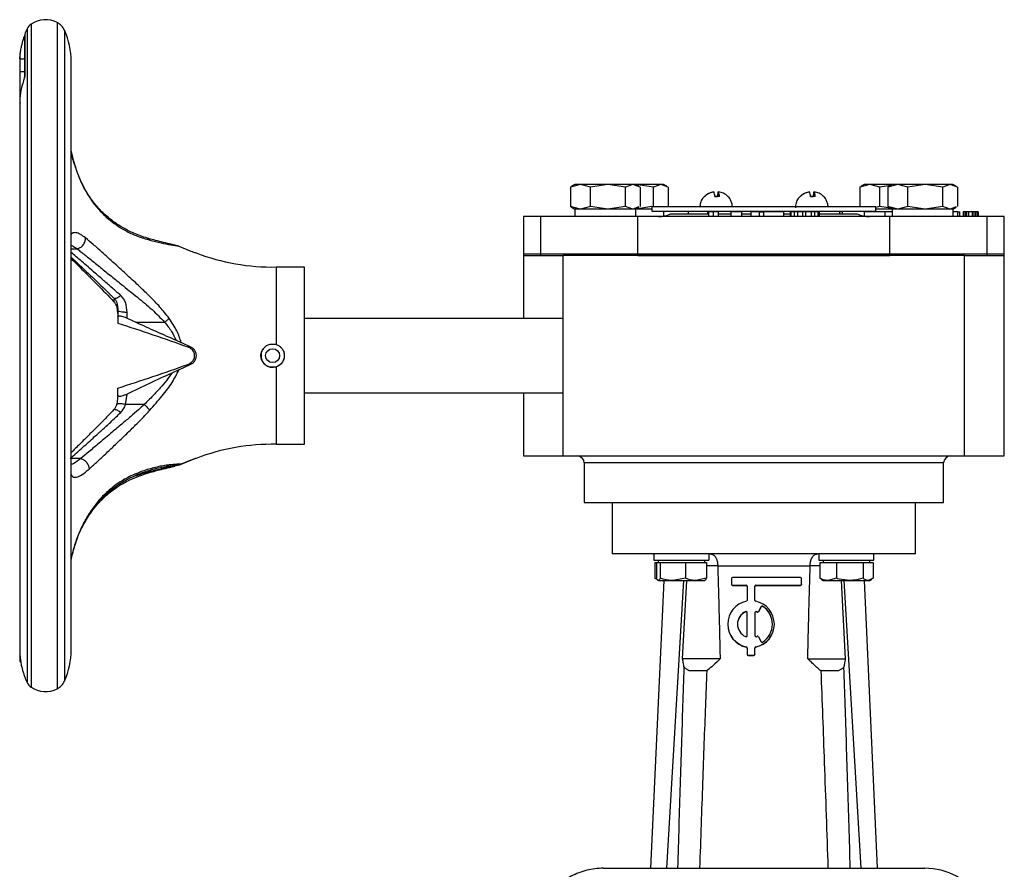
# Model space of a CAD drawing. Header units: millimetres. Extents: x 376 to 1489, y -51 to 902.
# Tile 5 of 30: x 376 to 587, y 417 to 599. Entities that reach past the tile are written whole.
import ezdxf

# ---------------------------------------------------------------- set-up
doc = ezdxf.new("R2010")
doc.units = ezdxf.units.MM

msp = doc.modelspace()

# ---------------------------------------------------------------- linework, layer by layer
at = {"color": 8, "linetype": 'Continuous', "lineweight": 25}
for p, q in [((378, 597.88), (378, 577.07)), ((383.62, 598.2), (383.62, 577.3)), ((377.15, 596.88), (377.15, 576.36)), ((385.16, 596.56), (385.16, 576.13)), ((377.15, 576.36), (377.15, 456.77)), ((378, 577.07), (378, 455.77)), ((383.62, 577.3), (383.62, 455.45)), ((385.16, 576.13), (385.16, 457.09)), ((390.34, 561.16), (390.42, 560.88)), ((386.58, 549.71), (387.88, 549.71)), ((396.58, 518.25), (396.55, 517.8)), ((388.68, 504.79), (386.58, 504.79)), ((535.4, 503.82), (496.53, 503.82)), ((573.53, 503.82), (535.4, 503.82)), ((402.26, 501.61), (401.56, 501.61)), ((522.72, 481.82), (525.12, 481.82)), ((544.94, 481.82), (547, 481.82))]:
    msp.add_line(p, q, dxfattribs=at)
at = {"color": 7, "linetype": 'Continuous', "lineweight": 25}
for p, q in [((376.65, 595.69), (376.58, 595.34)), ((376.58, 595.34), (376.58, 586.39)), ((376.65, 595.69), (376.65, 586.7)), ((375.58, 591.64), (375.58, 590.82)), ((375.58, 590.82), (375.58, 590.42)), ((375.58, 590.42), (376.58, 590.42)), ((375.58, 590.42), (375.58, 587.73)), ((386.58, 463.82), (386.58, 589.82)), ((375.58, 587.73), (375.58, 582.34)), ((375.58, 587.73), (376.58, 587.73)), ((376.58, 586.39), (376.65, 586.7)), ((376.58, 586.38), (376.58, 586.39)), ((375.58, 582.34), (375.58, 582.05)), ((375.58, 582.05), (375.58, 581.87)), ((375.58, 581.87), (375.58, 581.11)), ((375.58, 581.11), (375.58, 581.1)), ((375.58, 581.1), (375.58, 463.87)), ((495.71, 563.52), (493.55, 562.94)), ((494.53, 563.52), (493.83, 563.12)), ((495.71, 563.52), (494.53, 563.52)), ((497.87, 562.94), (495.71, 563.52)), ((501.61, 563.52), (495.71, 563.52)), ((501.61, 563.52), (497.87, 562.94)), ((505.34, 562.94), (501.61, 563.52)), ((506.93, 563.52), (501.61, 563.52)), ((506.93, 563.52), (505.34, 562.94)), ((508.51, 562.94), (506.93, 563.52)), ((507.53, 563.52), (506.93, 563.52)), ((508.24, 563.12), (507.53, 563.52)), ((511.34, 562.94), (507.61, 563.52)), ((512.93, 563.52), (507.61, 563.52)), ((512.93, 563.52), (511.34, 562.94)), ((514.51, 562.94), (512.93, 563.52)), ((513.53, 563.52), (512.93, 563.52)), ((514.24, 563.12), (513.53, 563.52)), ((557.71, 563.52), (555.55, 562.94)), ((556.53, 563.52), (555.83, 563.12)), ((557.71, 563.52), (556.53, 563.52)), ((559.87, 562.94), (557.71, 563.52)), ((562.53, 563.52), (557.71, 563.52)), ((562.14, 563.3), (559.87, 562.94)), ((563.71, 563.52), (561.55, 562.94)), ((562.53, 563.52), (561.83, 563.12)), ((563.71, 563.52), (562.53, 563.52)), ((565.87, 562.94), (563.71, 563.52)), ((569.61, 563.52), (563.71, 563.52)), ((569.61, 563.52), (565.87, 562.94)), ((573.34, 562.94), (569.61, 563.52)), ((574.93, 563.52), (569.61, 563.52)), ((574.93, 563.52), (573.34, 562.94)), ((576.51, 562.94), (574.93, 563.52)), ((575.53, 563.52), (574.93, 563.52)), ((576.24, 563.12), (575.53, 563.52)), ((493.55, 562.94), (493.86, 563.06)), ((493.55, 562.94), (493.55, 558.8)), ((497.87, 558.8), (497.87, 562.94)), ((505.34, 558.8), (505.34, 562.94)), ((508.51, 562.94), (508.51, 558.8)), ((511.34, 558.82), (511.34, 562.94)), ((514.51, 562.94), (514.51, 558.82)), ((525.23, 560.95), (525.23, 561.95)), ((525.32, 561.95), (525.32, 560.95)), ((545.74, 560.95), (545.74, 561.95)), ((545.83, 561.95), (545.83, 560.95)), ((555.55, 562.94), (555.86, 563.06)), ((555.55, 562.94), (555.55, 558.82)), ((559.87, 558.8), (559.87, 562.94)), ((561.55, 562.94), (561.86, 563.06)), ((561.55, 562.94), (561.55, 558.8)), ((565.87, 558.8), (565.87, 562.94)), ((573.34, 558.8), (573.34, 562.94)), ((576.51, 562.94), (576.51, 558.8)), ((525.5, 560.95), (524.5, 560.95)), ((524.5, 560.95), (525.06, 560.95)), ((527.2, 560.95), (527.27, 560.98)), ((527.28, 560.97), (527.29, 560.95)), ((546, 560.95), (545.01, 560.95)), ((545.01, 560.95), (545.56, 560.95)), ((547.7, 560.95), (547.77, 560.98)), ((547.78, 560.97), (547.79, 560.95)), ((495.71, 558.22), (493.55, 558.8)), ((493.55, 558.8), (493.86, 558.69)), ((493.83, 558.63), (494.53, 558.22)), ((494.48, 558.22), (494.48, 556.62)), ((507.58, 558.22), (494.48, 558.22)), ((497.87, 558.8), (495.71, 558.22)), ((501.61, 558.22), (497.87, 558.8)), ((505.34, 558.8), (501.61, 558.22)), ((506.93, 558.22), (505.34, 558.8)), ((508.2, 558.69), (506.93, 558.22)), ((507.53, 558.22), (508.24, 558.63)), ((507.58, 556.62), (507.58, 558.22)), ((511.03, 558.76), (507.61, 558.22)), ((511.03, 558.22), (507.61, 558.22)), ((511.03, 558.82), (511.03, 557.82)), ((511.03, 558.82), (559.03, 558.82)), ((511.03, 557.82), (559.03, 557.82)), ((513.58, 556.74), (513.58, 557.82)), ((515.02, 557.22), (523.13, 557.22)), ((518.78, 557.82), (518.78, 557.22)), ((523.13, 557.62), (523.13, 556.62)), ((524.18, 557.62), (523.13, 557.62)), ((524.18, 557.62), (524.18, 556.62)), ((525.23, 557.62), (524.18, 557.62)), ((525.23, 557.62), (525.23, 556.62)), ((525.23, 557.22), (527.95, 557.22)), ((527.95, 557.62), (527.95, 556.62)), ((529.12, 557.62), (527.95, 557.62)), ((530.3, 557.62), (529.12, 557.62)), ((530.3, 556.62), (530.3, 557.62)), ((530.3, 557.22), (532.23, 557.22)), ((532.23, 557.62), (532.23, 556.62)), ((533.98, 557.62), (532.23, 557.62)), ((533.98, 557.62), (533.98, 556.62)), ((533.98, 557.62), (535.03, 557.62)), ((539.23, 557.62), (535.03, 557.62)), ((535.03, 556.62), (535.03, 557.62)), ((539.23, 557.62), (539.23, 556.62)), ((539.23, 557.22), (540.63, 557.22)), ((540.63, 557.62), (540.63, 556.62)), ((540.81, 557.62), (540.63, 557.62)), ((540.81, 557.62), (540.81, 556.62)), ((541.51, 557.62), (540.81, 557.62)), ((541.51, 557.62), (541.51, 556.62)), ((542.21, 557.62), (541.51, 557.62)), ((542.21, 557.62), (542.21, 556.62)), ((543.26, 557.62), (542.21, 557.62)), ((543.26, 557.62), (543.26, 556.62)), ((543.96, 557.62), (543.26, 557.62)), ((543.96, 557.62), (543.96, 556.62)), ((545.18, 557.62), (543.96, 557.62)), ((545.18, 557.62), (545.18, 556.62)), ((545.88, 557.62), (545.18, 557.62)), ((545.88, 557.62), (545.88, 556.62)), ((546.58, 557.62), (545.88, 557.62)), ((546.58, 557.62), (546.58, 556.62)), ((546.76, 557.62), (546.58, 557.62)), ((546.76, 557.62), (546.76, 556.62)), ((546.93, 557.62), (546.76, 557.62)), ((546.93, 556.62), (546.93, 557.62)), ((546.93, 557.22), (555.04, 557.22)), ((551.28, 557.22), (551.28, 557.82)), ((551.79, 557.62), (551.28, 557.62)), ((551.79, 557.62), (551.79, 557.22)), ((556.48, 557.82), (556.48, 556.74)), ((556.51, 557.62), (556.51, 556.73)), ((561.03, 557.62), (556.51, 557.62)), ((559.87, 558.8), (559.01, 558.57)), ((559.03, 557.82), (559.03, 558.82)), ((562.48, 558.22), (559.03, 558.22)), ((562.57, 558.39), (559.87, 558.8)), ((561.03, 556.62), (561.03, 557.62)), ((562.48, 557.62), (561.03, 557.62)), ((563.71, 558.22), (561.55, 558.8)), ((561.55, 558.8), (561.86, 558.69)), ((561.83, 558.63), (562.53, 558.22)), ((562.48, 558.22), (562.48, 556.62)), ((575.58, 558.22), (562.48, 558.22)), ((565.87, 558.8), (563.71, 558.22)), ((569.61, 558.22), (565.87, 558.8)), ((573.34, 558.8), (569.61, 558.22)), ((574.93, 558.22), (573.34, 558.8)), ((576.2, 558.69), (574.93, 558.22)), ((575.53, 558.22), (576.24, 558.63)), ((575.58, 556.62), (575.58, 558.22)), ((576.52, 557.62), (575.58, 557.62)), ((576.52, 557.62), (576.52, 556.62)), ((576.52, 557.62), (577.02, 557.62)), ((577.02, 556.62), (577.02, 557.62)), ((577.69, 557.62), (577.69, 556.62)), ((577.77, 557.62), (577.69, 557.62)), ((577.77, 557.62), (577.77, 556.62)), ((578.11, 557.62), (577.77, 557.62)), ((578.11, 557.62), (578.11, 556.62)), ((578.44, 557.62), (578.11, 557.62)), ((578.44, 557.62), (578.44, 556.62)), ((578.86, 557.62), (578.44, 557.62)), ((578.86, 557.62), (578.86, 556.62)), ((579.61, 557.62), (578.86, 557.62)), ((579.61, 557.62), (579.61, 556.62)), ((580.02, 557.62), (579.61, 557.62)), ((580.02, 557.62), (580.02, 556.62)), ((580.36, 557.62), (580.02, 557.62)), ((580.36, 557.62), (580.36, 556.62)), ((580.69, 557.62), (580.36, 557.62)), ((580.69, 557.62), (580.69, 556.62)), ((580.86, 557.62), (580.69, 557.62)), ((580.86, 557.62), (580.86, 556.62)), ((580.94, 557.62), (580.86, 557.62)), ((580.94, 557.62), (580.94, 556.62)), ((483.53, 556.62), (483.53, 548.62)), ((487.24, 556.62), (483.53, 556.62)), ((487.24, 548.62), (487.24, 556.62)), ((508.03, 556.62), (487.24, 556.62)), ((508.03, 548.62), (508.03, 556.62)), ((562.03, 556.62), (508.03, 556.62)), ((562.03, 548.62), (562.03, 556.62)), ((582.83, 556.62), (562.03, 556.62)), ((582.83, 548.62), (582.83, 556.62)), ((586.53, 556.62), (582.83, 556.62)), ((586.53, 548.62), (586.53, 556.62)), ((409.69, 550.27), (408.82, 550.47)), ((409.69, 550.27), (412.26, 549.22)), ((483.53, 548.62), (483.53, 548.32)), ((483.53, 548.62), (487.24, 548.62)), ((487.24, 548.62), (508.03, 548.62)), ((487.24, 548.32), (487.24, 548.62)), ((508.03, 548.62), (562.03, 548.62)), ((508.03, 548.32), (508.03, 548.62)), ((562.03, 548.62), (582.83, 548.62)), ((562.03, 548.62), (562.03, 548.32)), ((582.83, 548.62), (586.53, 548.62)), ((582.83, 548.32), (582.83, 548.62)), ((586.53, 548.32), (586.53, 548.62)), ((483.53, 548.32), (483.53, 534.82)), ((483.53, 548.32), (487.24, 548.32)), ((487.24, 548.32), (492.03, 548.32)), ((492.03, 505.32), (492.03, 548.32)), ((578.03, 548.32), (492.03, 548.32)), ((508.03, 548.32), (562.03, 548.32)), ((578.03, 548.32), (582.83, 548.32)), ((578.03, 505.32), (578.03, 548.32)), ((582.83, 548.32), (586.53, 548.32)), ((586.53, 505.32), (586.53, 548.32)), ((436.58, 545.82), (430.55, 545.82)), ((430.55, 545.82), (430.55, 529.2)), ((436.58, 507.82), (436.58, 545.82)), ((396.35, 537.27), (396.55, 535.85)), ((396.58, 536.74), (396.58, 536.72)), ((396.67, 536.44), (396.58, 536.54)), ((396.58, 536.54), (396.58, 535.19)), ((398.58, 534.87), (398.58, 536.09)), ((396.58, 535.19), (396.58, 533.79)), ((398.58, 534.87), (400.48, 533.99)), ((400.48, 533.99), (406.63, 533.99)), ((492.03, 534.82), (436.58, 534.82)), ((409.07, 530.13), (410.2, 529.61)), ((412.26, 528.66), (410.2, 529.61)), ((412.26, 528.66), (411.61, 528.69)), ((409.69, 523.79), (408.15, 523.07)), ((409.69, 523.79), (412.26, 524.99)), ((412.26, 524.99), (411.61, 524.96)), ((430.55, 524.45), (430.55, 507.82)), ((396.58, 518.25), (396.58, 519.86)), ((396.62, 518.35), (396.35, 516.38)), ((398.27, 516.37), (398.58, 518.59)), ((436.58, 518.82), (492.03, 518.82)), ((483.53, 518.82), (483.53, 505.32)), ((402.26, 516.37), (398.27, 516.37)), ((430.55, 507.82), (436.58, 507.82)), ((409.69, 503.38), (412.26, 504.43)), ((412.26, 504.43), (410.2, 503.6)), ((412.26, 504.43), (412.79, 504.62)), ((413, 504.69), (413.19, 504.75)), ((483.53, 505.32), (492.03, 505.32)), ((492.03, 505.32), (578.03, 505.32)), ((578.03, 505.32), (586.53, 505.32)), ((408.15, 503.03), (405.95, 502.87)), ((409.69, 503.38), (408.15, 503.03)), ((409.07, 503.37), (410.2, 503.6)), ((496.53, 503.82), (496.53, 495.32)), ((573.53, 495.32), (573.53, 503.82)), ((496.53, 495.32), (573.53, 495.32)), ((502.53, 495.32), (502.53, 484.32)), ((567.53, 484.32), (567.53, 495.32)), ((511.2, 484.32), (511.46, 484.3)), ((511.45, 484.32), (511.45, 483.02)), ((523.24, 484.32), (523.24, 483.02)), ((546.81, 484.32), (546.81, 483.02)), ((558.87, 484.32), (558.58, 484.3)), ((558.61, 483.02), (558.61, 484.32)), ((511.45, 483.02), (523.24, 483.02)), ((511.64, 482.52), (511.64, 479.1)), ((511.64, 482.52), (511.99, 482.52)), ((511.99, 482.52), (511.99, 479.1)), ((511.99, 482.52), (512.41, 482.52)), ((512.35, 483.02), (512.35, 482.52)), ((512.41, 482.52), (512.82, 482.52)), ((512.82, 482.52), (512.82, 479.1)), ((512.82, 482.52), (515.5, 482.52)), ((515.5, 482.52), (518.19, 482.52)), ((518.19, 482.52), (518.19, 479.1)), ((518.19, 482.52), (520.45, 482.52)), ((520.45, 482.52), (522.72, 482.52)), ((522.35, 482.52), (522.35, 483.02)), ((522.72, 482.52), (522.72, 479.1)), ((544.94, 481.69), (525.12, 481.69)), ((546.81, 483.02), (558.61, 483.02)), ((547, 482.52), (547, 479.1)), ((547, 482.52), (548.78, 482.52)), ((547.71, 483.02), (547.71, 482.52)), ((548.78, 482.52), (550.57, 482.52)), ((550.57, 482.52), (550.57, 479.1)), ((550.57, 482.52), (553.43, 482.52)), ((553.43, 482.52), (556.29, 482.52)), ((556.29, 482.52), (556.29, 479.1)), ((556.29, 482.52), (557.35, 482.52)), ((557.35, 482.52), (558.42, 482.52)), ((557.71, 482.52), (557.71, 483.02)), ((558.42, 482.52), (558.42, 479.1)), ((511.94, 479.02), (511.64, 479.1)), ((511.64, 479.1), (511.97, 478.96)), ((518.19, 479.1), (515.5, 478.65)), ((522.72, 479.1), (520.45, 478.65)), ((528.1, 479.07), (528.1, 477.82)), ((542.89, 479.27), (528.31, 479.27)), ((543.1, 477.82), (543.1, 479.07)), ((547, 479.1), (547.33, 478.96)), ((547.29, 478.89), (547.71, 478.65)), ((550.57, 479.1), (548.78, 478.65)), ((558.42, 479.1), (557.35, 478.65)), ((557.71, 478.65), (558.13, 478.89)), ((513.55, 478.65), (510.75, 416.97)), ((512.3, 478.68), (512.35, 478.65)), ((512.41, 478.65), (515.5, 478.65)), ((514.23, 416.97), (517.86, 478.65)), ((515.5, 478.65), (520.45, 478.65)), ((517.6, 461.82), (518.51, 478.65)), ((520.45, 478.65), (522.35, 478.65)), ((522.35, 478.65), (522.41, 478.68)), ((528.1, 477.82), (528.1, 477.77)), ((528.31, 477.61), (531.23, 477.61)), ((528.31, 477.61), (528.31, 477.56)), ((528.31, 477.56), (531.23, 477.56)), ((531.23, 477.61), (531.23, 477.56)), ((531.43, 477.4), (531.43, 474.38)), ((533.1, 474.38), (533.1, 477.4)), ((533.31, 477.61), (542.89, 477.61)), ((533.31, 477.61), (533.31, 477.56)), ((533.31, 477.56), (542.89, 477.56)), ((542.89, 477.61), (542.89, 477.56)), ((543.1, 477.82), (543.1, 477.77)), ((547.71, 478.65), (548.78, 478.65)), ((548.78, 478.65), (553.43, 478.65)), ((551.55, 478.65), (552.46, 461.82)), ((555.83, 416.97), (552.2, 478.65)), ((553.43, 478.65), (557.35, 478.65)), ((556.51, 478.65), (559.31, 416.97)), ((557.35, 478.65), (557.71, 478.65)), ((534.45, 473.07), (533.83, 471.98)), ((534.45, 473.02), (533.83, 471.93)), ((534.45, 473.07), (534.45, 473.02)), ((534.75, 473.14), (534.75, 473.09)), ((531.15, 471.98), (531.15, 471.93)), ((531.43, 466.79), (531.43, 471.78)), ((533.1, 471.78), (533.1, 466.79)), ((533.39, 471.98), (533.39, 471.93)), ((533.55, 471.9), (533.55, 471.85)), ((533.83, 471.98), (533.83, 471.93)), ((527.27, 469.29), (527.27, 469.24)), ((537.27, 469.24), (537.27, 469.29)), ((533.83, 466.59), (534.45, 465.51)), ((531.27, 464.4), (531.27, 464.34)), ((531.43, 464.19), (531.43, 462.84)), ((533.1, 462.84), (533.1, 464.19)), ((533.27, 464.4), (533.27, 464.34)), ((375.58, 463.87), (375.58, 463.78)), ((375.58, 463.78), (375.58, 461.31)), ((531.43, 462.84), (531.43, 462.79)), ((531.64, 462.63), (532.89, 462.63)), ((531.64, 462.63), (531.64, 462.58)), ((531.64, 462.58), (532.89, 462.58)), ((532.89, 462.63), (532.89, 462.58)), ((533.1, 462.84), (533.1, 462.79)), ((375.58, 461.31), (375.79, 461.31)), ((376.65, 457.98), (376.65, 457.96)), ((518.97, 459.32), (522.76, 459.32)), ((522.9, 459.32), (522.76, 459.32)), ((547.3, 459.32), (547.16, 459.32)), ((547.3, 459.32), (551.1, 459.32)), ((500.59, 416.97), (521.24, 416.97)), ((521.24, 416.97), (548.82, 416.97)), ((548.82, 416.97), (569.47, 416.97))]:
    msp.add_line(p, q, dxfattribs=at)
for radius in [2.5, 1.5]:
    msp.add_circle((429.77, 526.82), radius, dxfattribs=at)
for centre, radius, start, end in [((379.38, 595.84), 2.47, 124.0659, 154.9881), ((381.08, 593.32), 5.5, 62.5058, 124.0659), ((382.05, 595.19), 3.4, 23.8062, 62.5058), ((392.27, 589.82), 16.69, 154.9881, 159.4307), ((369.9, 589.82), 16.69, 0, 23.8062), ((521.12, 560.88), 3.38, 1.3333, 18.554), ((528.44, 560.88), 3.38, 161.446, 178.6667), ((522.11, 560.88), 3.38, 1.3333, 18.554), ((541.62, 560.88), 3.38, 1.3333, 18.554), ((548.95, 560.88), 3.38, 161.446, 178.6667), ((542.62, 560.88), 3.38, 1.3333, 18.554), ((512.41, 562.62), 6, 270, 295.8419), ((557.66, 562.62), 6, 244.1581, 270), ((429.63, 590.86), 45.04, 248.8871, 271.1782), ((429.63, 462.79), 45.04, 88.8218, 111.1099), ((495.03, 503.82), 1.5, 0, 90), ((575.03, 503.82), 1.5, 90, 180), ((528.31, 479.07), 0.208, 89.9617, 179.9616), ((542.89, 479.07), 0.208, 0.0384, 90.0383), ((528.31, 477.82), 0.208, 180.0384, 270.0383), ((528.31, 477.77), 0.208, 180.0384, 270.0383), ((531.23, 477.4), 0.208, 0.0384, 90.0383), ((531.23, 477.35), 0.208, 0.0384, 90.0383), ((533.31, 477.4), 0.208, 89.9617, 179.9616), ((533.31, 477.35), 0.208, 89.9617, 179.9616), ((542.89, 477.82), 0.208, 269.9617, 359.9616), ((542.89, 477.77), 0.208, 269.9617, 359.9616), ((532.26, 469.29), 4.99, 101.4778, 258.5222), ((531.23, 474.38), 0.208, 281.4901, 359.9717), ((533.31, 474.38), 0.208, 180.0283, 258.5099), ((532.27, 469.29), 4.99, 281.4778, 78.5222), ((534.63, 472.96), 0.208, 57.2997, 149.9358), ((534.63, 472.91), 0.208, 57.2997, 149.9358), ((532.28, 469.29), 4.57, 302.6701, 57.3299), ((532.28, 469.24), 4.58, 0.0128, 57.3223), ((532.26, 469.29), 2.91, 112.557, 247.443), ((532.26, 469.24), 2.91, 112.5686, 179.9805), ((531.23, 471.78), 0.208, 0.058, 112.6326), ((531.23, 471.73), 0.208, 0.058, 112.6326), ((533.31, 471.78), 0.208, 67.3674, 179.942), ((533.31, 471.73), 0.208, 67.3674, 179.942), ((532.27, 469.28), 2.92, 63.853, 67.4074), ((532.27, 469.23), 2.92, 63.853, 67.4074), ((533.65, 472.09), 0.208, 243.8427, 329.9372), ((533.65, 472.04), 0.208, 243.8427, 329.9372), ((532.26, 469.24), 5, 180.0306, 258.5076), ((532.27, 469.24), 4.99, 281.4881, 359.9737), ((531.23, 466.79), 0.208, 247.3674, 359.942), ((533.31, 466.79), 0.208, 180.058, 292.6326), ((532.27, 469.29), 2.92, 292.5926, 296.147), ((533.65, 466.49), 0.208, 30.0628, 116.1573), ((531.23, 464.19), 0.208, 0.0283, 78.5099), ((531.23, 464.14), 0.208, 0.0283, 78.5099), ((533.31, 464.19), 0.208, 101.4901, 179.9717), ((533.31, 464.14), 0.208, 101.4901, 179.9717), ((534.63, 465.61), 0.208, 210.0642, 302.7003), ((369.9, 463.82), 16.69, 336.1938, 0), ((531.64, 462.84), 0.208, 180.0384, 270.0383), ((531.64, 462.79), 0.208, 180.0384, 270.0383), ((532.89, 462.84), 0.208, 269.9617, 359.9616), ((532.89, 462.79), 0.208, 269.9617, 359.9616), ((392.27, 463.82), 16.69, 200.5693, 205.0119), ((379.38, 457.81), 2.47, 205.0119, 235.9341), ((381.08, 460.32), 5.5, 235.9341, 297.4942), ((382.05, 458.46), 3.4, 297.4942, 336.1938), ((569.47, 402.47), 14.5, 337.5, 90)]:
    msp.add_arc(centre, radius, start, end, dxfattribs=at)
for points, knots in [([(375.61, 590.42), (375.62, 590.54), (375.63, 590.98), (375.72, 591.74), (375.86, 592.67), (376.05, 593.5), (376.22, 594.15), (376.36, 594.62), (376.48, 594.99), (376.55, 595.2), (376.58, 595.3)], [0, 0, 0, 0, 0.071531, 0.261323, 0.453045, 0.624802, 0.765701, 0.850296, 0.921922, 1, 1, 1, 1]), ([(376.65, 586.7), (376.64, 586.67), (376.64, 586.62), (376.61, 586.48), (376.53, 586.19), (376.28, 585.39), (375.86, 583.92), (375.56, 582.35), (375.62, 581.27), (375.64, 580.95)], [0, 0, 0, 0, 0.020123, 0.040211, 0.077867, 0.156954, 0.42731, 0.831553, 1, 1, 1, 1]), ([(390.43, 561.05), (390.1, 561.59), (389.38, 562.73), (388.4, 564.8), (387.48, 567.26), (386.86, 569.31), (386.63, 570.44), (386.58, 570.66)], [0, 0, 0, 0, 0.192821, 0.412406, 0.659282, 0.934366, 1, 1, 1, 1]), ([(402.92, 552.01), (401.96, 552.33), (400.22, 552.91), (397.87, 554.09), (396.17, 555.16), (394.79, 556.19), (393.46, 557.35), (391.9, 558.98), (390.89, 560.41), (390.34, 561.19)], [0, 0, 0, 0, 0.210879, 0.382558, 0.51527, 0.598926, 0.705906, 0.839546, 1, 1, 1, 1]), ([(522.27, 560.95), (522.57, 561.21), (523.15, 561.7), (523.88, 561.87), (524.24, 561.95)], [0, 0, 0, 0, 0.521026, 1, 1, 1, 1]), ([(524.32, 561.95), (523.94, 561.86), (523.2, 561.69), (522.63, 561.19), (522.36, 560.95)], [0, 0, 0, 0, 0.521026, 1, 1, 1, 1]), ([(527.29, 560.95), (526.99, 561.21), (526.41, 561.7), (525.67, 561.87), (525.32, 561.95)], [0, 0, 0, 0, 0.521026, 1, 1, 1, 1]), ([(542.77, 560.95), (543.08, 561.21), (543.65, 561.7), (544.39, 561.87), (544.74, 561.95)], [0, 0, 0, 0, 0.521026, 1, 1, 1, 1]), ([(544.83, 561.95), (544.45, 561.86), (543.71, 561.69), (543.14, 561.19), (542.86, 560.95)], [0, 0, 0, 0, 0.521026, 1, 1, 1, 1]), ([(547.79, 560.95), (547.49, 561.21), (546.92, 561.7), (546.18, 561.87), (545.83, 561.95)], [0, 0, 0, 0, 0.521026, 1, 1, 1, 1]), ([(390.42, 560.88), (390.66, 560.52), (391.14, 559.81), (391.94, 558.79), (392.84, 557.76), (393.84, 556.75), (395.14, 555.63), (396.71, 554.49), (398.69, 553.35), (400.95, 552.32), (402.56, 551.84), (403.42, 551.59)], [0, 0, 0, 0, 0.069691, 0.138461, 0.215713, 0.300986, 0.385105, 0.520894, 0.653184, 0.814641, 1, 1, 1, 1]), ([(522.3, 560.95), (522.16, 560.81), (521.75, 560.41), (521.4, 559.66), (521.34, 559.07), (521.31, 558.82)], [0, 0, 0, 0, 0.253799, 0.698307, 1, 1, 1, 1]), ([(522.36, 560.95), (522.33, 560.97), (522.29, 560.99), (522.28, 560.97), (522.28, 560.97)], [0, 0, 0, 0, 0.692956, 1, 1, 1, 1]), ([(528.25, 558.84), (528.24, 559), (528.21, 559.4), (527.93, 560.1), (527.62, 560.69), (527.31, 560.93), (527.27, 560.96)], [0, 0, 0, 0, 0.195036, 0.5079973, 0.9369791, 1, 1, 1, 1]), ([(542.81, 560.95), (542.66, 560.81), (542.26, 560.41), (541.87, 559.56), (541.8, 558.86), (541.77, 558.51)], [0, 0, 0, 0, 0.22418, 0.616812, 1, 1, 1, 1]), ([(542.86, 560.95), (542.83, 560.97), (542.79, 560.99), (542.79, 560.97), (542.79, 560.97)], [0, 0, 0, 0, 0.692956, 1, 1, 1, 1]), ([(548.76, 558.84), (548.75, 559), (548.72, 559.4), (548.44, 560.1), (548.12, 560.69), (547.82, 560.93), (547.78, 560.96)], [0, 0, 0, 0, 0.195036, 0.507997, 0.936979, 1, 1, 1, 1]), ([(523.13, 557.42), (523.09, 557.42), (522.93, 557.42), (522.9, 557.42), (522.87, 557.42)], [0, 0, 0, 0, 0.300689, 1, 1, 1, 1]), ([(387.88, 549.71), (388.11, 549.78), (388.47, 549.9), (388.9, 550.23), (389.19, 550.55), (389.43, 550.92), (389.59, 551.31), (389.67, 551.7), (389.66, 551.94), (389.66, 552.06)], [0, 0, 0, 0, 0.233242, 0.361012, 0.492776, 0.625523, 0.756106, 0.881673, 1, 1, 1, 1]), ([(407.6, 534.8), (406.96, 535.63), (405.67, 537.28), (403.5, 539.47), (401.18, 541.71), (399.09, 543.63), (397.28, 545.29), (395.86, 546.58), (394.49, 547.83), (392.95, 549.22), (391.27, 550.73), (390.2, 551.61), (389.66, 552.06)], [0, 0, 0, 0, 0.111456, 0.22117, 0.329174, 0.460671, 0.535108, 0.610921, 0.686343, 0.762995, 0.879797, 1, 1, 1, 1]), ([(408.84, 550.53), (408.46, 550.62), (407.62, 550.8), (405.98, 551.17), (404.36, 551.59), (403.33, 551.89), (402.85, 552.03)], [0, 0, 0, 0, 0.2388885, 0.5266678, 0.7803282, 1, 1, 1, 1]), ([(403.42, 551.59), (404.24, 551.38), (405.83, 550.99), (408.07, 550.56), (409.15, 550.37), (409.69, 550.27)], [0, 0, 0, 0, 0.346303, 0.671894, 1, 1, 1, 1]), ([(387.88, 549.71), (388.15, 549.5), (388.69, 549.1), (389.58, 548.39), (390.54, 547.62), (391.56, 546.79), (392.64, 545.92), (393.76, 545.01), (394.91, 544.07), (396.11, 543.11), (398.04, 541.56), (400.67, 539.44), (403.88, 536.83), (405.74, 534.91), (406.63, 533.99)], [0, 0, 0, 0, 0.057782, 0.116511, 0.176285, 0.237198, 0.297066, 0.359017, 0.419504, 0.479476, 0.542882, 0.709163, 0.861603, 1, 1, 1, 1]), ([(412.26, 549.22), (412.45, 549.15), (412.83, 549.01), (413.22, 548.89), (413.42, 548.83), (413.41, 548.83), (413.4, 548.84)], [0, 0, 0, 0, 0.289106, 0.578357, 0.864656, 1, 1, 1, 1]), ([(386.58, 547.96), (387.28, 547.29), (388.92, 545.74), (392.09, 542.72), (394.58, 540.3), (395.9, 539.02)], [0, 0, 0, 0, 0.261503, 0.610989, 1, 1, 1, 1]), ([(386.58, 547.62), (386.66, 547.54), (387.44, 546.79), (389.32, 544.9), (392.33, 541.94), (394.58, 539.61), (395.77, 538.38)], [0, 0, 0, 0, 0.03108, 0.31678, 0.640579, 1, 1, 1, 1]), ([(395.76, 538.39), (395.88, 538.23), (396.15, 537.9), (396.28, 537.48), (396.36, 537.26)], [0, 0, 0, 0, 0.469435, 1, 1, 1, 1]), ([(395.81, 539.11), (395.91, 539), (396.13, 538.75), (396.53, 537.87), (396.59, 537.04), (396.63, 536.42)], [0, 0, 0, 0, 0.174015, 0.3913557, 1, 1, 1, 1]), ([(398.58, 536.09), (398.53, 536.81), (398.45, 537.86), (397.86, 539.05), (397.43, 539.49), (397.22, 539.71)], [0, 0, 0, 0, 0.538689, 0.774233, 1, 1, 1, 1]), ([(396.58, 535.19), (396.6, 535.24), (396.64, 535.36), (396.94, 535.4), (397.38, 535.33), (397.89, 535.17), (398.3, 535), (398.53, 534.89), (398.58, 534.87)], [0, 0, 0, 0, 0.206366, 0.413837, 0.597362, 0.765814, 0.944177, 1, 1, 1, 1]), ([(396.58, 533.79), (399.1, 532.98), (404.15, 531.35), (409.12, 529.58), (411.61, 528.69)], [0, 0, 0, 0, 0.499797, 1, 1, 1, 1]), ([(400.48, 533.99), (401.91, 533.34), (404.76, 532.04), (407.63, 530.77), (409.07, 530.13)], [0, 0, 0, 0, 0.499897, 1, 1, 1, 1]), ([(406.63, 533.99), (406.79, 534.12), (407.15, 534.4), (407.45, 534.66), (407.6, 534.8)], [0, 0, 0, 0, 0.478701, 1, 1, 1, 1]), ([(406.63, 533.99), (407.14, 533.35), (408.09, 532.15), (408.76, 530.77), (409.07, 530.13)], [0, 0, 0, 0, 0.538526, 1, 1, 1, 1]), ([(410.2, 529.61), (409.91, 530.47), (409.29, 532.32), (408.19, 533.93), (407.6, 534.8)], [0, 0, 0, 0, 0.462276, 1, 1, 1, 1]), ([(411.61, 528.69), (411.82, 528.6), (412.11, 528.47), (412.33, 528.28), (412.4, 528.22)], [0, 0, 0, 0, 0.7044796, 1, 1, 1, 1]), ([(412.26, 524.99), (412.45, 525.09), (412.82, 525.31), (413.23, 525.86), (413.44, 526.5), (413.43, 527.18), (413.21, 527.82), (412.81, 528.35), (412.44, 528.56), (412.26, 528.66)], [0, 0, 0, 0, 0.144553, 0.289179, 0.432328, 0.574993, 0.717626, 0.860285, 1, 1, 1, 1]), ([(412.4, 525.43), (412.54, 525.57), (412.8, 525.84), (413.03, 526.38), (413.08, 526.93), (412.97, 527.44), (412.74, 527.88), (412.51, 528.11), (412.4, 528.22)], [0, 0, 0, 0, 0.202683, 0.368892, 0.535986, 0.683542, 0.835491, 1, 1, 1, 1]), ([(428.92, 529.17), (428.68, 529.06), (428.18, 528.83), (427.62, 528.19), (427.29, 527.41), (427.24, 526.55), (427.46, 525.74), (427.95, 525.05), (428.63, 524.54), (429.28, 524.36), (429.73, 524.31), (429.89, 524.34), (429.96, 524.35)], [0, 0, 0, 0, 0.111842, 0.229042, 0.347138, 0.463935, 0.579328, 0.695369, 0.813108, 0.930964, 0.973541, 1, 1, 1, 1]), ([(431.35, 528.75), (431.53, 528.57), (431.92, 528.2), (432.24, 527.43), (432.3, 526.58), (432.08, 525.76), (431.6, 525.06), (431.04, 524.64), (430.67, 524.49), (430.55, 524.45)], [0, 0, 0, 0, 0.142793, 0.301284, 0.458895, 0.615501, 0.772521, 0.930734, 1, 1, 1, 1]), ([(411.61, 524.96), (411.82, 525.05), (412.11, 525.18), (412.33, 525.37), (412.4, 525.43)], [0, 0, 0, 0, 0.704482, 1, 1, 1, 1]), ([(396.58, 519.86), (399.1, 520.67), (404.15, 522.3), (409.12, 524.07), (411.61, 524.96)], [0, 0, 0, 0, 0.499797, 1, 1, 1, 1]), ([(403.42, 515.11), (404.33, 516.13), (406.02, 518.05), (408.24, 520.89), (409.23, 522.87), (409.69, 523.79)], [0, 0, 0, 0, 0.384744, 0.716752, 1, 1, 1, 1]), ([(408.15, 523.07), (406.55, 522.34), (403.34, 520.88), (400.17, 519.35), (398.58, 518.59)], [0, 0, 0, 0, 0.499802, 1, 1, 1, 1]), ([(408.15, 523.07), (407.8, 522.55), (407.04, 521.45), (405.66, 519.85), (404.04, 518.13), (402.87, 516.98), (402.26, 516.37)], [0, 0, 0, 0, 0.20957, 0.445342, 0.708554, 1, 1, 1, 1]), ([(398.58, 518.59), (398.38, 518.49), (397.97, 518.31), (397.4, 518.11), (396.97, 518.03), (396.69, 518.06), (396.59, 518.15), (396.58, 518.23), (396.58, 518.25)], [0, 0, 0, 0, 0.200698, 0.40272, 0.576631, 0.732904, 0.944303, 1, 1, 1, 1]), ([(395.77, 515.27), (394.96, 514.43), (393.22, 512.61), (390.83, 510.24), (388.66, 508.08), (387.3, 506.72), (386.66, 506.1), (386.58, 506.03)], [0, 0, 0, 0, 0.2454083, 0.5304542, 0.7420677, 0.9704035, 1, 1, 1, 1]), ([(402.26, 516.37), (401.84, 515.99), (400.88, 515.1), (399.26, 513.7), (397.36, 512.09), (395.07, 510.16), (392.69, 508.15), (390.45, 506.25), (389.24, 505.26), (388.68, 504.79)], [0, 0, 0, 0, 0.085778, 0.197118, 0.327791, 0.471739, 0.674972, 0.847638, 1, 1, 1, 1]), ([(390.42, 502.49), (390.62, 502.67), (391.03, 503.04), (391.66, 503.62), (392.32, 504.23), (393.36, 505.21), (394.84, 506.6), (396.78, 508.44), (398.72, 510.3), (400.49, 512.04), (402.06, 513.63), (402.98, 514.62), (403.42, 515.11)], [0, 0, 0, 0, 0.0588446, 0.1169768, 0.1745126, 0.2315548, 0.3813489, 0.5274125, 0.6665938, 0.801176, 0.9027775, 1, 1, 1, 1]), ([(396.36, 516.39), (396.28, 516.17), (396.15, 515.75), (395.88, 515.42), (395.76, 515.26)], [0, 0, 0, 0, 0.530565, 1, 1, 1, 1]), ([(397.22, 514.64), (397.45, 514.89), (397.9, 515.4), (398.14, 516.04), (398.27, 516.37)], [0, 0, 0, 0, 0.483828, 1, 1, 1, 1]), ([(402.26, 516.37), (402.37, 516.27), (402.6, 516.06), (402.91, 515.73), (403.2, 515.4), (403.35, 515.21), (403.42, 515.11)], [0, 0, 0, 0, 0.246673, 0.500004, 0.753332, 1, 1, 1, 1]), ([(386.4, 504.79), (386.82, 505.16), (387.67, 505.9), (389, 507.09), (390.33, 508.29), (391.75, 509.58), (393.42, 511.09), (395.3, 512.81), (396.58, 514.03), (397.22, 514.64)], [0, 0, 0, 0, 0.140909, 0.286789, 0.400573, 0.520379, 0.676506, 0.838448, 1, 1, 1, 1]), ([(388.68, 504.79), (388.9, 504.7), (389.25, 504.57), (389.66, 504.22), (389.95, 503.91), (390.17, 503.55), (390.38, 503.07), (390.41, 502.72), (390.42, 502.49)], [0, 0, 0, 0, 0.238838, 0.367962, 0.5, 0.632038, 0.761162, 1, 1, 1, 1]), ([(413.4, 504.81), (413.42, 504.82), (413.44, 504.83), (413.21, 504.76), (412.81, 504.63), (412.44, 504.49), (412.26, 504.43)], [0, 0, 0, 0, 0.251316, 0.502577, 0.753883, 1, 1, 1, 1]), ([(389.61, 491.43), (390.21, 492.41), (391.28, 494.16), (392.97, 496.09), (394.3, 497.35), (395.31, 498.18), (396.15, 498.8), (397.15, 499.48), (398.57, 500.32), (400.38, 501.19), (402.5, 502), (404.83, 502.7), (406.35, 502.97), (407.16, 503.12)], [0, 0, 0, 0, 0.135653, 0.242968, 0.322154, 0.373818, 0.418, 0.464167, 0.538874, 0.647946, 0.745442, 0.862863, 1, 1, 1, 1]), ([(407.6, 503.4), (407.2, 503.35), (406.38, 503.25), (405.01, 502.97), (403.6, 502.62), (402.14, 502.17), (400.61, 501.59), (399.12, 500.91), (397.73, 500.15), (396.49, 499.35), (395.29, 498.47), (394.15, 497.49), (392.78, 496.14), (391.22, 494.28), (390.18, 492.56), (389.66, 491.69)], [0, 0, 0, 0, 0.070605, 0.143458, 0.216525, 0.286811, 0.363598, 0.446603, 0.511594, 0.577864, 0.642752, 0.705937, 0.770244, 0.883507, 1, 1, 1, 1]), ([(408.15, 503.03), (407.75, 502.95), (406.93, 502.78), (405.49, 502.46), (403.93, 502.08), (402.84, 501.77), (402.26, 501.61)], [0, 0, 0, 0, 0.238424, 0.480603, 0.726963, 1, 1, 1, 1]), ([(402.85, 501.62), (403.33, 501.76), (404.36, 502.06), (405.98, 502.48), (407.62, 502.85), (408.46, 503.03), (408.84, 503.12)], [0, 0, 0, 0, 0.219672, 0.473332, 0.761111, 1, 1, 1, 1]), ([(407.02, 503.1), (407.59, 503.18), (408.56, 503.33), (409.13, 503.37), (409.36, 503.39)], [0, 0, 0, 0, 0.5965647, 1, 1, 1, 1]), ([(410.2, 503.6), (409.91, 503.59), (409.29, 503.57), (408.19, 503.46), (407.6, 503.4)], [0, 0, 0, 0, 0.464477, 1, 1, 1, 1]), ([(388.68, 489.5), (388.99, 490.11), (389.57, 491.25), (390.47, 492.67), (391.23, 493.74), (391.81, 494.47), (392.27, 495.01), (392.74, 495.53), (393.37, 496.18), (394.25, 497), (395.57, 498.07), (397.44, 499.33), (399.98, 500.65), (401.84, 501.28), (402.84, 501.62)], [0, 0, 0, 0, 0.091981, 0.170063, 0.231785, 0.277156, 0.306203, 0.336514, 0.382808, 0.44511, 0.52348, 0.65315, 0.811932, 1, 1, 1, 1]), ([(386.59, 483.22), (386.81, 484.11), (387.27, 485.99), (388.29, 488.88), (389.22, 490.66), (389.69, 491.57)], [0, 0, 0, 0, 0.306172, 0.648407, 1, 1, 1, 1]), ([(535.03, 484.32), (532.9, 484.32), (530.78, 484.32), (526.6, 484.32), (524.56, 484.32), (520.63, 484.32), (518.74, 484.32), (515.21, 484.32), (513.55, 484.32), (510.55, 484.32), (509.19, 484.32), (506.83, 484.32), (505.82, 484.32), (504.19, 484.32), (503.57, 484.32), (502.74, 484.32), (502.53, 484.32), (502.53, 484.32)], [0, 0, 0, 0, 0.125, 0.125, 0.25, 0.25, 0.375, 0.375, 0.5, 0.5, 0.625, 0.625, 0.75, 0.75, 0.875, 0.875, 1, 1, 1, 1]), ([(523.52, 484.32), (523.56, 484.32), (523.64, 484.32), (523.75, 484.3), (523.87, 484.28), (523.98, 484.24), (524.08, 484.19), (524.18, 484.13), (524.28, 484.07), (524.37, 483.99), (524.46, 483.9), (524.55, 483.8), (524.64, 483.68), (524.74, 483.52), (524.84, 483.31), (524.92, 483.1), (524.99, 482.86), (525.05, 482.61), (525.09, 482.36), (525.12, 482.09), (525.12, 481.91), (525.12, 481.82)], [0, 0, 0, 0, 0.046595, 0.092921, 0.138949, 0.18465, 0.229996, 0.274963, 0.319528, 0.363672, 0.407382, 0.450649, 0.493468, 0.558927, 0.623544, 0.687391, 0.750574, 0.813238, 0.875558, 0.937739, 1, 1, 1, 1]), ([(567.53, 484.32), (567.53, 484.32), (567.32, 484.32), (566.49, 484.32), (565.87, 484.32), (564.24, 484.32), (563.24, 484.32), (560.87, 484.32), (559.52, 484.32), (556.51, 484.32), (554.86, 484.32), (551.32, 484.32), (549.43, 484.32), (545.5, 484.32), (543.46, 484.32), (539.29, 484.32), (537.16, 484.32), (535.03, 484.32)], [0, 0, 0, 0, 0.125, 0.125, 0.25, 0.25, 0.375, 0.375, 0.5, 0.5, 0.625, 0.625, 0.75, 0.75, 0.875, 0.875, 1, 1, 1, 1]), ([(544.94, 481.82), (544.94, 481.88), (544.94, 481.98), (544.95, 482.13), (544.96, 482.28), (544.98, 482.43), (545.01, 482.58), (545.04, 482.72), (545.07, 482.86), (545.11, 482.99), (545.15, 483.12), (545.2, 483.25), (545.25, 483.37), (545.31, 483.48), (545.37, 483.59), (545.46, 483.73), (545.58, 483.89), (545.75, 484.05), (545.93, 484.17), (546.12, 484.26), (546.33, 484.31), (546.47, 484.32), (546.54, 484.32)], [0, 0, 0, 0, 0.035614, 0.07117, 0.106711, 0.142277, 0.177909, 0.213645, 0.249519, 0.285563, 0.321805, 0.35827, 0.394979, 0.431948, 0.469189, 0.506712, 0.585518, 0.665818, 0.747548, 0.830594, 0.914803, 1, 1, 1, 1]), ([(525.12, 481.69), (525.17, 480.08), (525.27, 476.82), (525.4, 471.89), (525.53, 466.89), (525.6, 463.52), (525.64, 461.82)], [0, 0, 0, 0, 0.243994, 0.491991, 0.743993, 1, 1, 1, 1]), ([(544.42, 461.82), (544.46, 463.52), (544.54, 466.89), (544.66, 471.89), (544.79, 476.82), (544.89, 480.08), (544.94, 481.69)], [0, 0, 0, 0, 0.256007, 0.508009, 0.756006, 1, 1, 1, 1]), ([(544.94, 481.69), (544.94, 481.72), (544.94, 481.76), (544.94, 481.8), (544.94, 481.82)], [0, 0, 0, 0, 0.498744, 1, 1, 1, 1]), ([(512.41, 478.65), (512.29, 478.71), (512.15, 478.78), (512.02, 479.04), (511.99, 479.1)], [0, 0, 0, 0, 0.788999, 1, 1, 1, 1]), ([(512.82, 479.1), (512.72, 478.91), (512.58, 478.68), (512.44, 478.65), (512.41, 478.65)], [0, 0, 0, 0, 0.768151, 1, 1, 1, 1]), ([(515.5, 478.65), (515.44, 478.65), (514.53, 478.66), (513.65, 478.88), (512.82, 479.1)], [0, 0, 0, 0, 0.0702006, 1, 1, 1, 1]), ([(520.45, 478.65), (520.4, 478.65), (519.63, 478.66), (518.88, 478.88), (518.19, 479.1)], [0, 0, 0, 0, 0.070201, 1, 1, 1, 1]), ([(522.3, 478.65), (522.33, 478.65), (522.47, 478.68), (522.61, 478.91), (522.72, 479.1)], [0, 0, 0, 0, 0.231849, 1, 1, 1, 1]), ([(548.78, 478.65), (548.74, 478.65), (548.14, 478.66), (547.55, 478.88), (547, 479.1)], [0, 0, 0, 0, 0.0702006, 1, 1, 1, 1]), ([(553.43, 478.65), (552.67, 478.71), (551.7, 478.78), (550.77, 479.04), (550.57, 479.1)], [0, 0, 0, 0, 0.788999, 1, 1, 1, 1]), ([(556.29, 479.1), (555.56, 478.91), (554.62, 478.68), (553.65, 478.65), (553.43, 478.65)], [0, 0, 0, 0, 0.768151, 1, 1, 1, 1]), ([(557.35, 478.65), (557.33, 478.65), (556.97, 478.66), (556.61, 478.88), (556.29, 479.1)], [0, 0, 0, 0, 0.070201, 1, 1, 1, 1]), ([(375.59, 463.97), (375.58, 463.93), (375.57, 463.49), (375.61, 462.73), (375.71, 461.69), (375.86, 460.77), (376.05, 459.93), (376.22, 459.29), (376.36, 458.82), (376.48, 458.46), (376.57, 458.19), (376.62, 458.04), (376.64, 457.99), (376.64, 457.98), (376.65, 457.98)], [0, 0, 0, 0, 0.018526, 0.205262, 0.355095, 0.506453, 0.642048, 0.753283, 0.820066, 0.876612, 0.938252, 0.969047, 0.984577, 1, 1, 1, 1]), ([(516.6, 416.97), (516.69, 420), (516.86, 425.97), (517.13, 434.81), (517.41, 443.41), (517.68, 451.78), (517.86, 457.28), (517.95, 459.98)], [0, 0, 0, 0, 0.211029, 0.416543, 0.616543, 0.811029, 1, 1, 1, 1]), ([(525.64, 461.82), (525.31, 461.82), (524.86, 461.82), (523.77, 461.82), (523.13, 461.82), (521.72, 461.82), (520.94, 461.82), (519.31, 461.82), (518.46, 461.82), (517.6, 461.82)], [0, 0, 0, 0, 0.25, 0.25, 0.5, 0.5, 0.75, 0.75, 1, 1, 1, 1]), ([(517.95, 459.98), (517.92, 460.15), (517.84, 460.53), (517.72, 461.14), (517.65, 461.58), (517.61, 461.82)], [0, 0, 0, 0, 0.2773304, 0.6107682, 1, 1, 1, 1]), ([(518.97, 459.32), (518.9, 459.36), (518.76, 459.44), (518.56, 459.56), (518.36, 459.69), (518.16, 459.83), (518.02, 459.93), (517.95, 459.98)], [0, 0, 0, 0, 0.190644, 0.385572, 0.5852, 0.7899, 1, 1, 1, 1]), ([(525.64, 461.82), (525.15, 461.36), (524.25, 460.52), (523.32, 459.7), (522.9, 459.32)], [0, 0, 0, 0, 0.5446994, 1, 1, 1, 1]), ([(547.16, 459.32), (546.96, 459.5), (546.54, 459.87), (545.88, 460.47), (545.17, 461.12), (544.68, 461.58), (544.42, 461.82)], [0, 0, 0, 0, 0.216325, 0.455087, 0.716307, 1, 1, 1, 1]), ([(544.42, 461.82), (544.76, 461.82), (545.2, 461.82), (546.29, 461.82), (546.93, 461.82), (548.34, 461.82), (549.12, 461.82), (550.75, 461.82), (551.6, 461.82), (552.46, 461.82)], [0, 0, 0, 0, 0.25, 0.25, 0.5, 0.5, 0.75, 0.75, 1, 1, 1, 1]), ([(552.11, 459.98), (552.02, 459.92), (551.86, 459.79), (551.6, 459.62), (551.35, 459.46), (551.19, 459.37), (551.1, 459.32)], [0, 0, 0, 0, 0.261682, 0.515116, 0.760967, 1, 1, 1, 1]), ([(552.45, 461.82), (552.42, 461.64), (552.37, 461.29), (552.28, 460.8), (552.19, 460.37), (552.13, 460.1), (552.11, 459.98)], [0, 0, 0, 0, 0.2972418, 0.5630805, 0.7973746, 1, 1, 1, 1]), ([(552.11, 459.98), (552.2, 457.28), (552.38, 451.8), (552.65, 443.45), (552.92, 434.84), (553.2, 425.99), (553.37, 420.01), (553.46, 416.97)], [0, 0, 0, 0, 0.188374, 0.382561, 0.582561, 0.788374, 1, 1, 1, 1]), ([(522.76, 459.32), (522.67, 456.81), (522.47, 451.62), (522.18, 443.61), (521.88, 435.14), (521.56, 426.21), (521.35, 420.1), (521.24, 416.97)], [0, 0, 0, 0, 0.178336, 0.367504, 0.567504, 0.778336, 1, 1, 1, 1]), ([(548.82, 416.97), (548.56, 424.51), (548.07, 438.63), (547.55, 452.75), (547.3, 459.32)], [0, 0, 0, 0, 0.533963, 1, 1, 1, 1]), ([(500.59, 416.97), (499.4, 416.97), (498.22, 416.83), (495.92, 416.25), (494.8, 415.82), (492.71, 414.7), (491.73, 414.01), (489.97, 412.42), (489.19, 411.52), (487.87, 409.54), (487.34, 408.48), (486.54, 406.24), (486.28, 405.08), (486.04, 402.71), (486.07, 401.52), (486.42, 399.17), (486.74, 398.02), (487.19, 396.92)], [0, 0, 0, 0, 0.125, 0.125, 0.25, 0.25, 0.375, 0.375, 0.5, 0.5, 0.625, 0.625, 0.75, 0.75, 0.875, 0.875, 1, 1, 1, 1])]:
    msp.add_open_spline(points, degree=3, knots=knots, dxfattribs=at)
at = {"color": 8, "linetype": 'Continuous', "lineweight": 25}
for points, knots in [([(386.58, 570.62), (386.58, 570.61), (386.75, 569.8), (387.21, 568.1), (387.93, 565.91), (388.7, 564.03), (389.48, 562.41), (390.1, 561.41), (390.42, 560.88)], [0, 0, 0, 0, 0.0012641, 0.2421358, 0.4836504, 0.6407592, 0.8132947, 1, 1, 1, 1]), ([(389.66, 552.06), (389.29, 552.33), (388.55, 552.89), (387.77, 553.19), (387.21, 553.2), (386.85, 553.07), (386.66, 552.88), (386.58, 552.8)], [0, 0, 0, 0, 0.271915, 0.551104, 0.720289, 0.884147, 1, 1, 1, 1]), ([(402.83, 552.02), (402.86, 552.02), (402.99, 552), (403.2, 551.86), (403.35, 551.68), (403.42, 551.59)], [0, 0, 0, 0, 0.112769, 0.562292, 1, 1, 1, 1]), ([(386.58, 550.47), (386.64, 550.45), (387.02, 550.32), (387.49, 549.98), (387.88, 549.71)], [0, 0, 0, 0, 0.161699, 1, 1, 1, 1]), ([(397.22, 539.71), (396.62, 540.24), (395.4, 541.33), (393.58, 542.91), (391.83, 544.43), (389.81, 546.19), (388.01, 547.77), (386.94, 548.64), (386.58, 548.93)], [0, 0, 0, 0, 0.152051, 0.308377, 0.468194, 0.61647, 0.873265, 1, 1, 1, 1]), ([(395.9, 539.04), (395.85, 538.95), (395.75, 538.75), (395.71, 538.53), (395.71, 538.4), (395.77, 538.38), (395.77, 538.38)], [0, 0, 0, 0, 0.299734, 0.631573, 0.988894, 1, 1, 1, 1]), ([(397.22, 539.71), (397.11, 539.62), (396.88, 539.43), (396.54, 539.21), (396.22, 539.07), (395.96, 539.02), (395.87, 539.07), (395.82, 539.1)], [0, 0, 0, 0, 0.176364, 0.370684, 0.579134, 0.795438, 1, 1, 1, 1]), ([(396.42, 537.51), (396.39, 537.46), (396.33, 537.37), (396.35, 537.3), (396.36, 537.27)], [0, 0, 0, 0, 0.519461, 1, 1, 1, 1]), ([(398.58, 536.09), (398.32, 536.09), (397.79, 536.11), (397.14, 536.21), (396.74, 536.33), (396.68, 536.42), (396.67, 536.44)], [0, 0, 0, 0, 0.290999, 0.581998, 0.872997, 1, 1, 1, 1]), ([(395.77, 515.27), (395.81, 515.29), (395.91, 515.35), (396.18, 515.29), (396.51, 515.14), (396.87, 514.92), (397.11, 514.73), (397.22, 514.64)], [0, 0, 0, 0, 0.2103488, 0.4260176, 0.6334161, 0.8260256, 1, 1, 1, 1]), ([(396.36, 516.38), (396.36, 516.39), (396.36, 516.44), (396.48, 516.5), (396.7, 516.57), (397.04, 516.58), (397.43, 516.55), (397.85, 516.48), (398.13, 516.4), (398.27, 516.37)], [0, 0, 0, 0, 0.023664, 0.18988, 0.361275, 0.532669, 0.698885, 0.855623, 1, 1, 1, 1]), ([(388.68, 504.79), (388.14, 504.38), (387.36, 503.79), (386.76, 503.56), (386.58, 503.49)], [0, 0, 0, 0, 0.694333, 1, 1, 1, 1]), ([(386.58, 501.27), (386.67, 501.14), (386.96, 500.71), (387.72, 500.71), (388.89, 501.21), (389.91, 502.07), (390.42, 502.49)], [0, 0, 0, 0, 0.116964, 0.408068, 0.7037, 1, 1, 1, 1]), ([(407.05, 503.11), (407.07, 503.12), (407.28, 503.13), (407.45, 503.28), (407.6, 503.4)], [0, 0, 0, 0, 0.118177, 1, 1, 1, 1]), ([(402.26, 501.61), (401.7, 501.45), (400.67, 501.15), (399.62, 500.74), (399.13, 500.54)], [0, 0, 0, 0, 0.534977, 1, 1, 1, 1]), ([(402.26, 501.61), (402.37, 501.59), (402.58, 501.55), (402.76, 501.6), (402.85, 501.63)], [0, 0, 0, 0, 0.547441, 1, 1, 1, 1]), ([(389.66, 491.69), (389.21, 490.82), (388.34, 489.1), (387.36, 486.24), (386.79, 484.24), (386.59, 483.27), (386.59, 483.22)], [0, 0, 0, 0, 0.334292, 0.659918, 0.983366, 1, 1, 1, 1]), ([(389.61, 491.46), (389.63, 491.48), (389.67, 491.54), (389.66, 491.63), (389.66, 491.69)], [0, 0, 0, 0, 0.356029, 1, 1, 1, 1])]:
    msp.add_open_spline(points, degree=3, knots=knots, dxfattribs=at)
at = {"color": 7, "linetype": 'Continuous', "lineweight": 25}
msp.add_open_spline([(525.12, 481.69), (525.12, 481.74), (525.12, 481.78), (525.12, 481.82)], degree=3, dxfattribs=at)

doc.saveas('drawing.dxf')
